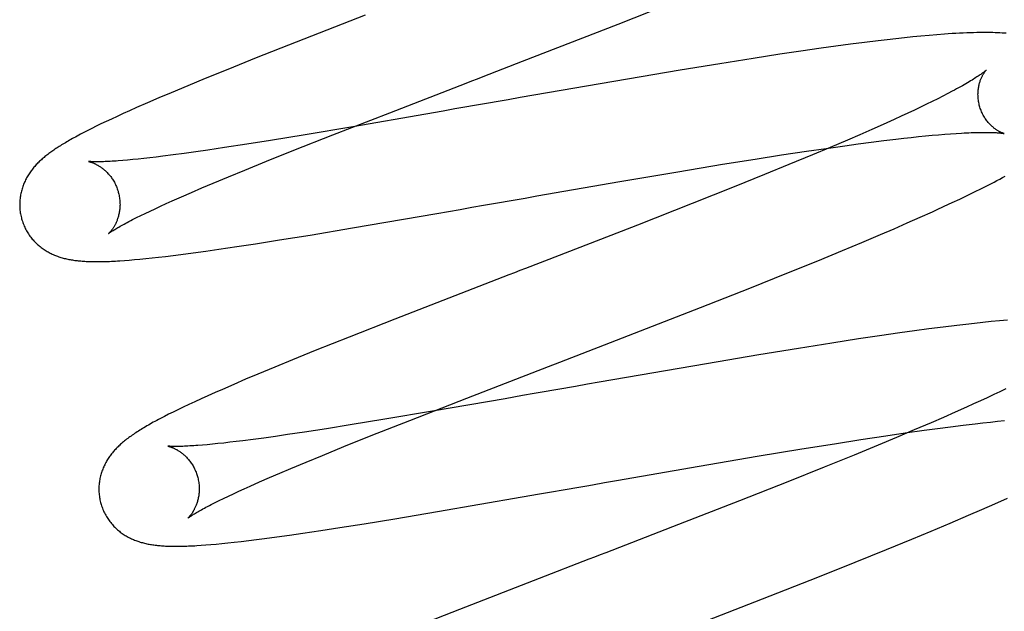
# Model space of a CAD drawing. Header units: inches. Extents: x 0 to 215, y 0 to 139.
# Tile 16 of 111: x 103.644 to 103.84, y 52.168 to 52.286. Entities that reach past the tile are written whole.
import ezdxf

# ---------------------------------------------------------------- set-up
doc = ezdxf.new("R2010")
doc.units = ezdxf.units.IN
doc.header["$LTSCALE"] = 11.804375
doc.header["$MEASUREMENT"] = 0
doc.linetypes.add('HIDDEN', pattern=[0.2, 0.1, -0.1])
doc.layers.add('DEFAULT_2', color=8, linetype='HIDDEN')

msp = doc.modelspace()

# ---------------------------------------------------------------- linework, layer by layer
at = {"layer": 'DEFAULT_2', "color": 8, "linetype": 'HIDDEN'}
for p, q in [((103.65239, 56.25888), (103.65239, 50.75838)), ((103.76333, 52.28511), (103.77318, 52.289)), ((103.71286, 52.28687), (103.69914, 52.28152)), ((103.74426, 52.27768), (103.76333, 52.28511)), ((103.69914, 52.28152), (103.69117, 52.27836)), ((103.81514, 52.28178), (103.81241, 52.28145)), ((103.81692, 52.28199), (103.81514, 52.28178)), ((103.81866, 52.28219), (103.81692, 52.28199)), ((103.82037, 52.28238), (103.81866, 52.28219)), ((103.82204, 52.28255), (103.82037, 52.28238)), ((103.82367, 52.28271), (103.82204, 52.28255)), ((103.82528, 52.28285), (103.82367, 52.28271)), ((103.82684, 52.28298), (103.82528, 52.28285)), ((103.79971, 52.2797), (103.79555, 52.27908)), ((103.80376, 52.28029), (103.79971, 52.2797)), ((103.80672, 52.2807), (103.80376, 52.28029)), ((103.8096, 52.28108), (103.80672, 52.2807)), ((103.81241, 52.28145), (103.8096, 52.28108)), ((103.69117, 52.27836), (103.68548, 52.27608)), ((103.7902, 52.27826), (103.78358, 52.27721)), ((103.79555, 52.27908), (103.7902, 52.27826)), ((103.68548, 52.27608), (103.68096, 52.27424)), ((103.77564, 52.27591), (103.76515, 52.27415)), ((103.78358, 52.27721), (103.77564, 52.27591)), ((103.68096, 52.27424), (103.67751, 52.27281)), ((103.76515, 52.27415), (103.74376, 52.27044)), ((103.67751, 52.27281), (103.67419, 52.27142)), ((103.8299, 52.27171), (103.82899, 52.27123)), ((103.67177, 52.27039), (103.66946, 52.26939)), ((103.67419, 52.27142), (103.67177, 52.27039)), ((103.74138, 52.27003), (103.73901, 52.26961)), ((103.74376, 52.27044), (103.74138, 52.27003)), ((103.827, 52.27021), (103.82592, 52.26967)), ((103.82803, 52.27073), (103.827, 52.27021)), ((103.82899, 52.27123), (103.82803, 52.27073)), ((103.66592, 52.26783), (103.66464, 52.26725)), ((103.66728, 52.26844), (103.66592, 52.26783)), ((103.66946, 52.26939), (103.66728, 52.26844)), ((103.72844, 52.26776), (103.72498, 52.26715)), ((103.73077, 52.26817), (103.72844, 52.26776)), ((103.73312, 52.26858), (103.73077, 52.26817)), ((103.82235, 52.26795), (103.82106, 52.26734)), ((103.82359, 52.26854), (103.82235, 52.26795)), ((103.82478, 52.26911), (103.82359, 52.26854)), ((103.82592, 52.26967), (103.82478, 52.26911)), ((103.66228, 52.26616), (103.66122, 52.26566)), ((103.66342, 52.26669), (103.66228, 52.26616)), ((103.66464, 52.26725), (103.66342, 52.26669)), ((103.70643, 52.263), (103.71778, 52.26743)), ((103.72498, 52.26715), (103.71042, 52.26464)), ((103.81833, 52.26608), (103.81615, 52.2651)), ((103.81972, 52.26672), (103.81833, 52.26608)), ((103.82106, 52.26734), (103.81972, 52.26672)), ((103.65759, 52.26388), (103.65682, 52.26349)), ((103.65841, 52.2643), (103.65759, 52.26388)), ((103.65928, 52.26473), (103.65841, 52.2643)), ((103.66022, 52.26518), (103.65928, 52.26473)), ((103.66122, 52.26566), (103.66022, 52.26518)), ((103.71042, 52.26464), (103.70094, 52.26303)), ((103.81388, 52.26408), (103.8115, 52.26304)), ((103.81615, 52.2651), (103.81388, 52.26408)), ((103.65611, 52.26312), (103.65544, 52.26276)), ((103.65682, 52.26349), (103.65611, 52.26312)), ((103.694, 52.2619), (103.68931, 52.26115)), ((103.70094, 52.26303), (103.694, 52.2619)), ((103.69868, 52.25993), (103.70643, 52.263)), ((103.80903, 52.26197), (103.8056, 52.26051)), ((103.8115, 52.26304), (103.80903, 52.26197)), ((103.81377, 52.26156), (103.81628, 52.26187)), ((103.81628, 52.26187), (103.81868, 52.26216)), ((103.81868, 52.26216), (103.82022, 52.26234)), ((103.82022, 52.26234), (103.82172, 52.2625)), ((103.82172, 52.2625), (103.82316, 52.26265)), ((103.82316, 52.26265), (103.82455, 52.26279)), ((103.82455, 52.26279), (103.82589, 52.26292)), ((103.82589, 52.26292), (103.82718, 52.26304)), ((103.82718, 52.26304), (103.82841, 52.26314)), ((103.82841, 52.26314), (103.82958, 52.26323)), ((103.82958, 52.26323), (103.8307, 52.2633)), ((103.68151, 52.25997), (103.6791, 52.25962)), ((103.68487, 52.26047), (103.68151, 52.25997)), ((103.68931, 52.26115), (103.68487, 52.26047)), ((103.69321, 52.25773), (103.69868, 52.25993)), ((103.80087, 52.25975), (103.80475, 52.26032)), ((103.8056, 52.26051), (103.80202, 52.259)), ((103.80475, 52.26032), (103.80848, 52.26085)), ((103.80848, 52.26085), (103.81117, 52.26121)), ((103.81117, 52.26121), (103.81377, 52.26156)), ((103.66553, 52.25797), (103.66456, 52.25789)), ((103.66655, 52.25807), (103.66553, 52.25797)), ((103.66764, 52.25818), (103.66655, 52.25807)), ((103.66878, 52.2583), (103.66764, 52.25818)), ((103.66998, 52.25843), (103.66878, 52.2583)), ((103.67124, 52.25858), (103.66998, 52.25843)), ((103.67256, 52.25874), (103.67124, 52.25858)), ((103.67462, 52.25901), (103.67256, 52.25874)), ((103.67681, 52.2593), (103.67462, 52.25901)), ((103.6791, 52.25962), (103.67681, 52.2593)), ((103.78413, 52.25714), (103.79062, 52.25818)), ((103.79062, 52.25818), (103.79584, 52.25899)), ((103.79584, 52.25899), (103.80087, 52.25975)), ((103.80202, 52.259), (103.79736, 52.25707)), ((103.68564, 52.25464), (103.68891, 52.25598)), ((103.68891, 52.25598), (103.69321, 52.25773)), ((103.77518, 52.25566), (103.78413, 52.25714)), ((103.79736, 52.25707), (103.7925, 52.25508)), ((103.68255, 52.25334), (103.68564, 52.25464)), ((103.76363, 52.25369), (103.77518, 52.25566)), ((103.7925, 52.25508), (103.78645, 52.25263)), ((103.67825, 52.25151), (103.68035, 52.25241)), ((103.68035, 52.25241), (103.68255, 52.25334)), ((103.74711, 52.25082), (103.76363, 52.25369)), ((103.78645, 52.25263), (103.77805, 52.24929)), ((103.83434, 52.25163), (103.83572, 52.25232)), ((103.83572, 52.25232), (103.83703, 52.25298)), ((103.83703, 52.25298), (103.83824, 52.2536)), ((103.6744, 52.24982), (103.67627, 52.25064)), ((103.67627, 52.25064), (103.67825, 52.25151)), ((103.74238, 52.25), (103.74474, 52.25041)), ((103.74474, 52.25041), (103.74711, 52.25082)), ((103.82987, 52.24948), (103.83139, 52.2502)), ((103.83139, 52.2502), (103.83289, 52.25092)), ((103.83289, 52.25092), (103.83434, 52.25163)), ((103.67, 52.2478), (103.67102, 52.24827)), ((103.67102, 52.24827), (103.67209, 52.24877)), ((103.67209, 52.24877), (103.67321, 52.24928)), ((103.67321, 52.24928), (103.6744, 52.24982)), ((103.72718, 52.24733), (103.73181, 52.24814)), ((103.73181, 52.24814), (103.73415, 52.24855)), ((103.73415, 52.24855), (103.73649, 52.24896)), ((103.77805, 52.24929), (103.76718, 52.24502)), ((103.82832, 52.24876), (103.82987, 52.24948)), ((103.66652, 52.24609), (103.6673, 52.24649)), ((103.6673, 52.24649), (103.66814, 52.2469)), ((103.66814, 52.2469), (103.66904, 52.24734)), ((103.66904, 52.24734), (103.67, 52.2478)), ((103.71036, 52.24443), (103.72718, 52.24733)), ((103.82093, 52.24544), (103.82348, 52.24657)), ((103.82348, 52.24657), (103.82594, 52.24767)), ((103.70189, 52.24302), (103.71036, 52.24443)), ((103.76718, 52.24502), (103.75157, 52.23895)), ((103.81559, 52.24313), (103.8183, 52.24429)), ((103.8183, 52.24429), (103.82093, 52.24544)), ((103.69583, 52.24203), (103.70189, 52.24302)), ((103.81188, 52.24155), (103.81559, 52.24313)), ((103.68369, 52.24017), (103.68727, 52.2407)), ((103.68727, 52.2407), (103.69099, 52.24127)), ((103.69099, 52.24127), (103.69583, 52.24203)), ((103.80804, 52.23995), (103.81188, 52.24155)), ((103.66799, 52.23821), (103.66915, 52.23832)), ((103.66915, 52.23832), (103.67039, 52.23845)), ((103.67039, 52.23845), (103.67171, 52.2386)), ((103.67171, 52.2386), (103.67311, 52.23876)), ((103.67311, 52.23876), (103.67458, 52.23894)), ((103.67458, 52.23894), (103.67613, 52.23913)), ((103.67613, 52.23913), (103.67857, 52.23945)), ((103.67857, 52.23945), (103.6811, 52.2398)), ((103.6811, 52.2398), (103.68369, 52.24017)), ((103.80309, 52.2379), (103.80804, 52.23995)), ((103.6649, 52.23795), (103.66586, 52.23802)), ((103.66586, 52.23802), (103.66689, 52.23811)), ((103.66689, 52.23811), (103.66799, 52.23821)), ((103.79694, 52.2354), (103.80309, 52.2379)), ((103.78953, 52.23243), (103.79694, 52.2354)), ((103.7797, 52.22855), (103.78953, 52.23243)), ((103.76178, 52.22156), (103.7797, 52.22855)), ((103.71878, 52.22624), (103.70966, 52.22264)), ((103.82807, 52.22464), (103.82526, 52.22428)), ((103.8308, 52.22498), (103.82807, 52.22464)), ((103.83258, 52.22519), (103.8308, 52.22498)), ((103.83432, 52.22539), (103.83258, 52.22519)), ((103.83602, 52.22557), (103.83432, 52.22539)), ((103.83768, 52.22574), (103.83602, 52.22557)), ((103.83931, 52.2259), (103.83768, 52.22574)), ((103.84091, 52.22605), (103.83931, 52.2259)), ((103.70966, 52.22264), (103.70294, 52.21996)), ((103.81539, 52.22289), (103.81123, 52.22228)), ((103.81943, 52.22348), (103.81539, 52.22289)), ((103.82238, 52.22389), (103.81943, 52.22348)), ((103.82526, 52.22428), (103.82238, 52.22389)), ((103.80589, 52.22145), (103.79928, 52.2204)), ((103.81123, 52.22228), (103.80589, 52.22145)), ((103.70294, 52.21996), (103.69837, 52.2181)), ((103.79136, 52.21911), (103.78089, 52.21735)), ((103.79928, 52.2204), (103.79136, 52.21911)), ((103.69837, 52.2181), (103.69485, 52.21666)), ((103.73311, 52.21046), (103.74945, 52.21679)), ((103.78089, 52.21735), (103.75955, 52.21365)), ((103.69148, 52.21526), (103.68905, 52.21423)), ((103.69485, 52.21666), (103.69148, 52.21526)), ((103.68669, 52.21322), (103.68441, 52.21223)), ((103.68905, 52.21423), (103.68669, 52.21322)), ((103.75718, 52.21324), (103.75481, 52.21282)), ((103.75955, 52.21365), (103.75718, 52.21324)), ((103.68154, 52.21096), (103.6802, 52.21035)), ((103.68295, 52.21159), (103.68154, 52.21096)), ((103.68441, 52.21223), (103.68295, 52.21159)), ((103.74427, 52.21098), (103.74081, 52.21037)), ((103.74659, 52.21138), (103.74427, 52.21098)), ((103.74893, 52.21179), (103.74659, 52.21138)), ((103.83818, 52.21117), (103.83689, 52.21057)), ((103.83942, 52.21176), (103.83818, 52.21117)), ((103.84061, 52.21234), (103.83942, 52.21176)), ((103.67772, 52.20921), (103.67659, 52.20867)), ((103.67892, 52.20977), (103.67772, 52.20921)), ((103.6802, 52.21035), (103.67892, 52.20977)), ((103.7218, 52.20604), (103.73311, 52.21046)), ((103.74081, 52.21037), (103.72628, 52.20786)), ((103.83417, 52.20931), (103.83273, 52.20866)), ((103.83556, 52.20995), (103.83417, 52.20931)), ((103.83689, 52.21057), (103.83556, 52.20995)), ((103.67369, 52.20725), (103.67286, 52.20682)), ((103.67459, 52.2077), (103.67369, 52.20725)), ((103.67555, 52.20817), (103.67459, 52.2077)), ((103.67659, 52.20867), (103.67555, 52.20817)), ((103.72628, 52.20786), (103.71682, 52.20626)), ((103.8305, 52.20766), (103.82816, 52.20663)), ((103.83273, 52.20866), (103.8305, 52.20766)), ((103.67286, 52.20682), (103.67207, 52.20642)), ((103.70989, 52.20512), (103.7052, 52.20438)), ((103.71682, 52.20626), (103.70989, 52.20512)), ((103.71409, 52.20299), (103.7218, 52.20604)), ((103.82573, 52.20557), (103.82234, 52.20412)), ((103.82816, 52.20663), (103.82573, 52.20557)), ((103.82957, 52.20476), (103.83207, 52.20508)), ((103.83207, 52.20508), (103.83447, 52.20537)), ((103.83447, 52.20537), (103.83601, 52.20555)), ((103.83601, 52.20555), (103.83751, 52.20571)), ((103.83751, 52.20571), (103.83895, 52.20586)), ((103.83895, 52.20586), (103.84034, 52.206)), ((103.69741, 52.20319), (103.69501, 52.20284)), ((103.70077, 52.20369), (103.69741, 52.20319)), ((103.7052, 52.20438), (103.70077, 52.20369)), ((103.70865, 52.2008), (103.71409, 52.20299)), ((103.81165, 52.2022), (103.81668, 52.20297)), ((103.81668, 52.20297), (103.82055, 52.20353)), ((103.82234, 52.20412), (103.81881, 52.20263)), ((103.82055, 52.20353), (103.82428, 52.20406)), ((103.82428, 52.20406), (103.82697, 52.20442)), ((103.82697, 52.20442), (103.82957, 52.20476)), ((103.68141, 52.20119), (103.68045, 52.20111)), ((103.68244, 52.20129), (103.68141, 52.20119)), ((103.68353, 52.2014), (103.68244, 52.20129)), ((103.68468, 52.20152), (103.68353, 52.2014)), ((103.68588, 52.20166), (103.68468, 52.20152)), ((103.68714, 52.2018), (103.68588, 52.20166)), ((103.68846, 52.20197), (103.68714, 52.2018)), ((103.69053, 52.20223), (103.68846, 52.20197)), ((103.69271, 52.20252), (103.69053, 52.20223)), ((103.69501, 52.20284), (103.69271, 52.20252)), ((103.79995, 52.20035), (103.80643, 52.20139)), ((103.80643, 52.20139), (103.81165, 52.2022)), ((103.81513, 52.20109), (103.81036, 52.19913)), ((103.81881, 52.20263), (103.81513, 52.20109)), ((103.70112, 52.19772), (103.70437, 52.19906)), ((103.70437, 52.19906), (103.70865, 52.2008)), ((103.791, 52.19887), (103.79995, 52.20035)), ((103.81036, 52.19913), (103.80439, 52.19671)), ((103.69805, 52.19643), (103.70112, 52.19772)), ((103.77946, 52.19691), (103.791, 52.19887)), ((103.69378, 52.19461), (103.69586, 52.1955)), ((103.69586, 52.1955), (103.69805, 52.19643)), ((103.76295, 52.19404), (103.77946, 52.19691)), ((103.80439, 52.19671), (103.79715, 52.19381)), ((103.68996, 52.19292), (103.69182, 52.19375)), ((103.69182, 52.19375), (103.69378, 52.19461)), ((103.75822, 52.19321), (103.76059, 52.19363)), ((103.76059, 52.19363), (103.76295, 52.19404)), ((103.79715, 52.19381), (103.7875, 52.19)), ((103.68561, 52.19092), (103.68661, 52.19139)), ((103.68661, 52.19139), (103.68768, 52.19189)), ((103.68768, 52.19189), (103.68879, 52.1924)), ((103.68879, 52.1924), (103.68996, 52.19292)), ((103.74418, 52.19076), (103.74766, 52.19136)), ((103.74766, 52.19136), (103.75, 52.19177)), ((103.75, 52.19177), (103.75234, 52.19218)), ((103.68218, 52.18923), (103.68295, 52.18962)), ((103.68295, 52.18962), (103.68378, 52.19003)), ((103.68378, 52.19003), (103.68466, 52.19047)), ((103.68466, 52.19047), (103.68561, 52.19092)), ((103.7273, 52.18784), (103.74418, 52.19076)), ((103.7875, 52.19), (103.77536, 52.18526)), ((103.83583, 52.18826), (103.83841, 52.1894)), ((103.83841, 52.1894), (103.84092, 52.19051)), ((103.71879, 52.18641), (103.7273, 52.18784)), ((103.83317, 52.18711), (103.83583, 52.18826)), ((103.7078, 52.18464), (103.71268, 52.18541)), ((103.71268, 52.18541), (103.71879, 52.18641)), ((103.82573, 52.18395), (103.82952, 52.18554)), ((103.82952, 52.18554), (103.83317, 52.18711)), ((103.69781, 52.18314), (103.70043, 52.18352)), ((103.70043, 52.18352), (103.70405, 52.18406)), ((103.70405, 52.18406), (103.7078, 52.18464)), ((103.82183, 52.18233), (103.82573, 52.18395)), ((103.68317, 52.18136), (103.6843, 52.18147)), ((103.6843, 52.18147), (103.6855, 52.18159)), ((103.6855, 52.18159), (103.68679, 52.18173)), ((103.68679, 52.18173), (103.68817, 52.18188)), ((103.68817, 52.18188), (103.68966, 52.18206)), ((103.68966, 52.18206), (103.69123, 52.18225)), ((103.69123, 52.18225), (103.69283, 52.18246)), ((103.69283, 52.18246), (103.69528, 52.18279)), ((103.69528, 52.18279), (103.69781, 52.18314)), ((103.81681, 52.18026), (103.82183, 52.18233)), ((103.6802, 52.18112), (103.68114, 52.18119)), ((103.68114, 52.18119), (103.68212, 52.18127)), ((103.68212, 52.18127), (103.68317, 52.18136)), ((103.81058, 52.17775), (103.81681, 52.18026)), ((103.80309, 52.17475), (103.81058, 52.17775)), ((103.74756, 52.1745), (103.73167, 52.16831)), ((103.79208, 52.17042), (103.80309, 52.17475)), ((103.73167, 52.16831), (103.72369, 52.16515))]:
    msp.add_line(p, q, dxfattribs=at)
for points in [[(103.84067, 52.28327), (103.84025, 52.2833), (103.83982, 52.28333), (103.83938, 52.28335), (103.83893, 52.28338), (103.83846, 52.28339), (103.83798, 52.28341), (103.83749, 52.28341), (103.83698, 52.28342), (103.83646, 52.28342), (103.83593, 52.28342), (103.83537, 52.28342), (103.83478, 52.28341), (103.83416, 52.28339), (103.83351, 52.28337), (103.83282, 52.28335), (103.8321, 52.28332), (103.83136, 52.28328), (103.83062, 52.28324), (103.82987, 52.2832), (103.82912, 52.28315), (103.82837, 52.2831), (103.82684, 52.28298)], [(103.71778, 52.26743), (103.73304, 52.27334), (103.73416, 52.27377), (103.73527, 52.27421), (103.73639, 52.27464), (103.74426, 52.27768)], [(103.83669, 52.27594), (103.83669, 52.27593), (103.83667, 52.27592), (103.83665, 52.2759), (103.83662, 52.27587), (103.83658, 52.27584), (103.83653, 52.27579), (103.83647, 52.27574), (103.8364, 52.27569), (103.83632, 52.27562), (103.83623, 52.27555), (103.83612, 52.27547), (103.83601, 52.27539), (103.83588, 52.27529), (103.83574, 52.27519), (103.83559, 52.27508), (103.83542, 52.27497), (103.83524, 52.27484), (103.83504, 52.27471), (103.83483, 52.27457), (103.83461, 52.27443), (103.83437, 52.27428), (103.83412, 52.27412), (103.83385, 52.27395), (103.83356, 52.27378), (103.83327, 52.2736), (103.83295, 52.27341), (103.83262, 52.27322), (103.83228, 52.27302), (103.83192, 52.27282), (103.83155, 52.27261), (103.83116, 52.27239), (103.83076, 52.27217), (103.83034, 52.27195), (103.8299, 52.27171)], [(103.83535, 52.26875), (103.8353, 52.26896), (103.83524, 52.2692), (103.83519, 52.26944), (103.83515, 52.26968), (103.83511, 52.26993), (103.83508, 52.27017), (103.83506, 52.27041), (103.83505, 52.27064), (103.83504, 52.27088), (103.83503, 52.27111), (103.83504, 52.27134), (103.83505, 52.27156), (103.83506, 52.27178), (103.83508, 52.27199), (103.83511, 52.2722), (103.83514, 52.27241), (103.83517, 52.27261), (103.83521, 52.2728), (103.83525, 52.27298), (103.8353, 52.27316), (103.83534, 52.27334), (103.83539, 52.27351), (103.83544, 52.27367), (103.8355, 52.27383), (103.83555, 52.27398), (103.83561, 52.27412), (103.83566, 52.27426), (103.83572, 52.27439), (103.83578, 52.27452), (103.83584, 52.27464), (103.8359, 52.27476), (103.83595, 52.27487), (103.83601, 52.27498), (103.83607, 52.27508), (103.83613, 52.27517), (103.83618, 52.27526), (103.83624, 52.27534), (103.83629, 52.27542), (103.83634, 52.2755), (103.83639, 52.27557), (103.83643, 52.27563), (103.83648, 52.27569), (103.83652, 52.27574), (103.83656, 52.27578), (103.83659, 52.27582), (103.83662, 52.27586), (103.83664, 52.27589), (103.83666, 52.27591), (103.83668, 52.27593), (103.83669, 52.27594), (103.8367, 52.27594)], [(103.73901, 52.26961), (103.73783, 52.2694), (103.73665, 52.2692), (103.73547, 52.26899), (103.73429, 52.26878), (103.73312, 52.26858)], [(103.84019, 52.26328), (103.84021, 52.26328), (103.84022, 52.26328), (103.84021, 52.26328), (103.8402, 52.26328), (103.84017, 52.26329), (103.84015, 52.2633), (103.84011, 52.26331), (103.84007, 52.26332), (103.84002, 52.26334), (103.83996, 52.26336), (103.8399, 52.26338), (103.83983, 52.26341), (103.83976, 52.26344), (103.83968, 52.26347), (103.8396, 52.26351), (103.83952, 52.26355), (103.83943, 52.2636), (103.83933, 52.26364), (103.83923, 52.2637), (103.83913, 52.26375), (103.83903, 52.26381), (103.83892, 52.26388), (103.83881, 52.26395), (103.8387, 52.26402), (103.83858, 52.2641), (103.83847, 52.26419), (103.83834, 52.26428), (103.83822, 52.26437), (103.8381, 52.26447), (103.83797, 52.26458), (103.83784, 52.26469), (103.83771, 52.26481), (103.83758, 52.26493), (103.83745, 52.26507), (103.83732, 52.2652), (103.83719, 52.26535), (103.83706, 52.2655), (103.83693, 52.26566), (103.8368, 52.26583), (103.83667, 52.266), (103.83654, 52.26618), (103.83642, 52.26637), (103.8363, 52.26656), (103.83618, 52.26676), (103.83607, 52.26697), (103.83596, 52.26718), (103.83585, 52.26739), (103.83575, 52.26761), (103.83566, 52.26784), (103.83557, 52.26807), (103.83549, 52.2683), (103.83541, 52.26854), (103.83535, 52.26875)], [(103.65544, 52.26276), (103.65512, 52.26258), (103.65481, 52.26241), (103.65451, 52.26225), (103.65421, 52.26208), (103.65393, 52.26192), (103.65365, 52.26176), (103.65338, 52.26161), (103.65312, 52.26145), (103.65287, 52.2613), (103.65262, 52.26115), (103.65237, 52.261), (103.65214, 52.26085), (103.6519, 52.26071), (103.65167, 52.26056), (103.65145, 52.26041), (103.65123, 52.26027), (103.65101, 52.26013), (103.6508, 52.25998), (103.6506, 52.25984), (103.65039, 52.25969), (103.65019, 52.25955), (103.64999, 52.2594), (103.6498, 52.25926), (103.6496, 52.25911), (103.64942, 52.25897), (103.64923, 52.25882), (103.64904, 52.25867), (103.64886, 52.25852), (103.64868, 52.25836), (103.6485, 52.25821), (103.64833, 52.25805), (103.64816, 52.2579), (103.64798, 52.25773), (103.64782, 52.25757), (103.64765, 52.25741), (103.64749, 52.25724), (103.64732, 52.25707), (103.64717, 52.25689), (103.64701, 52.25672), (103.64686, 52.25654), (103.64671, 52.25636), (103.64656, 52.25618), (103.64642, 52.25599), (103.64628, 52.25581), (103.64614, 52.25562), (103.64601, 52.25543), (103.64588, 52.25524), (103.64576, 52.25504), (103.64563, 52.25484), (103.64552, 52.25464), (103.6454, 52.25443), (103.64529, 52.25422), (103.64518, 52.25401), (103.64508, 52.25379), (103.64498, 52.25358), (103.64488, 52.25336), (103.64479, 52.25314), (103.64471, 52.25292), (103.64463, 52.25269), (103.64455, 52.25247), (103.64448, 52.25223), (103.64441, 52.252), (103.64435, 52.25176), (103.64429, 52.25153), (103.64424, 52.25128), (103.64419, 52.25104), (103.64415, 52.25079), (103.64411, 52.25055), (103.64408, 52.2503), (103.64405, 52.25004), (103.64404, 52.24979), (103.64402, 52.24954), (103.64401, 52.24928), (103.64401, 52.24902), (103.64402, 52.24876), (103.64403, 52.24851), (103.64405, 52.24825), (103.64407, 52.24799), (103.6441, 52.24773), (103.64414, 52.24747), (103.64418, 52.24722), (103.64423, 52.24696), (103.64428, 52.24671), (103.64434, 52.24645), (103.6444, 52.24624)], [(103.8307, 52.2633), (103.83176, 52.26337), (103.83226, 52.26339), (103.83275, 52.26342), (103.83323, 52.26344), (103.83368, 52.26346), (103.83413, 52.26347), (103.83455, 52.26349), (103.83496, 52.2635), (103.83536, 52.26351), (103.83574, 52.26351), (103.8361, 52.26351), (103.83645, 52.26351), (103.83678, 52.26351), (103.83709, 52.26351), (103.83739, 52.2635), (103.83767, 52.2635), (103.83794, 52.26349), (103.83819, 52.26348), (103.83842, 52.26347), (103.83864, 52.26345), (103.83884, 52.26344), (103.83903, 52.26343), (103.8392, 52.26341), (103.83935, 52.2634), (103.8395, 52.26338), (103.83962, 52.26337), (103.83974, 52.26335), (103.83984, 52.26334), (103.83993, 52.26333), (103.84, 52.26332), (103.84006, 52.26331), (103.84011, 52.2633), (103.84015, 52.26329), (103.84018, 52.26328), (103.84019, 52.26328)], [(103.66456, 52.25789), (103.66366, 52.25782), (103.66324, 52.25779), (103.66283, 52.25776), (103.66243, 52.25773), (103.66205, 52.25771), (103.66169, 52.25769), (103.66134, 52.25768), (103.66102, 52.25766), (103.66071, 52.25765), (103.66042, 52.25764), (103.66015, 52.25764), (103.65989, 52.25763), (103.65965, 52.25763), (103.65943, 52.25763), (103.65922, 52.25763), (103.65903, 52.25763), (103.65885, 52.25763), (103.65869, 52.25764), (103.65854, 52.25764), (103.65841, 52.25765), (103.65829, 52.25765), (103.65818, 52.25766), (103.65808, 52.25766), (103.658, 52.25767), (103.65793, 52.25768), (103.65787, 52.25768), (103.65782, 52.25769), (103.65778, 52.25769), (103.65775, 52.2577), (103.65773, 52.2577), (103.65772, 52.2577)], [(103.65772, 52.2577), (103.65772, 52.2577), (103.65772, 52.2577), (103.65774, 52.2577), (103.65776, 52.25769), (103.65779, 52.25769), (103.65782, 52.25768), (103.65786, 52.25767), (103.65791, 52.25766), (103.65796, 52.25764), (103.65802, 52.25763), (103.65809, 52.25761), (103.65815, 52.25759), (103.65823, 52.25757), (103.65831, 52.25754), (103.65839, 52.25751), (103.65848, 52.25748), (103.65857, 52.25744), (103.65866, 52.25741), (103.65876, 52.25737), (103.65886, 52.25732), (103.65896, 52.25728), (103.65906, 52.25723), (103.65917, 52.25718), (103.65928, 52.25712), (103.6594, 52.25706), (103.65951, 52.25699), (103.65963, 52.25693), (103.65975, 52.25685), (103.65987, 52.25678), (103.66, 52.2567), (103.66013, 52.25661), (103.66026, 52.25652), (103.66039, 52.25642), (103.66052, 52.25632), (103.66066, 52.25622), (103.66079, 52.25611), (103.66092, 52.25599), (103.66106, 52.25587), (103.6612, 52.25574), (103.66134, 52.25561), (103.66147, 52.25547), (103.66161, 52.25532), (103.66175, 52.25517), (103.66188, 52.25501), (103.66202, 52.25485), (103.66215, 52.25468), (103.66228, 52.2545), (103.6624, 52.25432), (103.66253, 52.25414), (103.66265, 52.25394), (103.66277, 52.25375), (103.66288, 52.25355), (103.66299, 52.25334), (103.66309, 52.25313), (103.66319, 52.25292), (103.66329, 52.2527), (103.66338, 52.25248), (103.66346, 52.25226), (103.66354, 52.25203), (103.66361, 52.2518), (103.66367, 52.2516)], [(103.83824, 52.2536), (103.83882, 52.25391), (103.83937, 52.2542), (103.83991, 52.25449), (103.84043, 52.25477)], [(103.66367, 52.2516), (103.66372, 52.2514), (103.66378, 52.25117), (103.66383, 52.25093), (103.66387, 52.2507), (103.66391, 52.25046), (103.66394, 52.25023), (103.66397, 52.24999), (103.66398, 52.24976), (103.664, 52.24953), (103.664, 52.2493), (103.66401, 52.24907), (103.664, 52.24885), (103.66399, 52.24862), (103.66397, 52.2484), (103.66395, 52.24819), (103.66393, 52.24797), (103.6639, 52.24776), (103.66386, 52.24756), (103.66383, 52.24736), (103.66378, 52.24716), (103.66374, 52.24697), (103.66369, 52.24678), (103.66364, 52.2466), (103.66359, 52.24643), (103.66353, 52.24626), (103.66347, 52.2461), (103.66341, 52.24594), (103.66335, 52.24578), (103.66329, 52.24563), (103.66322, 52.24549), (103.66316, 52.24535), (103.66309, 52.24521), (103.66303, 52.24508), (103.66296, 52.24496), (103.6629, 52.24484), (103.66283, 52.24472), (103.66276, 52.24461), (103.6627, 52.24451), (103.66263, 52.24441), (103.66257, 52.24431), (103.6625, 52.24422), (103.66244, 52.24413), (103.66238, 52.24404), (103.66232, 52.24396), (103.66226, 52.24389), (103.6622, 52.24382), (103.66214, 52.24375), (103.66209, 52.24369), (103.66204, 52.24363), (103.66199, 52.24357), (103.66195, 52.24353), (103.6619, 52.24348), (103.66187, 52.24344), (103.66183, 52.24341), (103.6618, 52.24338), (103.66177, 52.24335), (103.66175, 52.24333), (103.66174, 52.24332), (103.66172, 52.24331), (103.66172, 52.24331)], [(103.73649, 52.24896), (103.73766, 52.24917), (103.73884, 52.24938), (103.74002, 52.24958), (103.7412, 52.24979), (103.74238, 52.25)], [(103.82594, 52.24767), (103.82674, 52.24804), (103.82832, 52.24876)], [(103.6444, 52.24624), (103.64446, 52.24603), (103.64454, 52.24578), (103.64462, 52.24554), (103.64471, 52.24529), (103.64481, 52.24505), (103.64491, 52.24481), (103.64502, 52.24458), (103.64513, 52.24435), (103.64525, 52.24412), (103.64537, 52.24389), (103.6455, 52.24367), (103.64563, 52.24345), (103.64577, 52.24323), (103.64591, 52.24302), (103.64606, 52.24282), (103.64621, 52.24261), (103.64637, 52.24242), (103.64653, 52.24222), (103.64669, 52.24203), (103.64685, 52.24185), (103.64702, 52.24167), (103.64719, 52.2415), (103.64737, 52.24133), (103.64755, 52.24116), (103.64773, 52.241), (103.64791, 52.24085), (103.64809, 52.2407), (103.64828, 52.24055), (103.64847, 52.24041), (103.64866, 52.24027), (103.64886, 52.24014), (103.64906, 52.24001), (103.64926, 52.23988), (103.64946, 52.23976), (103.64967, 52.23964), (103.64987, 52.23953), (103.65008, 52.23942), (103.65029, 52.23932), (103.6505, 52.23922), (103.65071, 52.23912), (103.65092, 52.23903), (103.65113, 52.23894), (103.65135, 52.23886), (103.65157, 52.23878), (103.65179, 52.2387), (103.65201, 52.23863), (103.65223, 52.23856), (103.65246, 52.23849), (103.65268, 52.23843), (103.65291, 52.23837), (103.65314, 52.23831), (103.65336, 52.23826), (103.65359, 52.23821), (103.65382, 52.23816), (103.65405, 52.23812), (103.65428, 52.23808), (103.65451, 52.23804), (103.65475, 52.238), (103.65498, 52.23797), (103.65522, 52.23794), (103.65546, 52.23791), (103.6557, 52.23788), (103.65595, 52.23786), (103.6562, 52.23784), (103.65646, 52.23782), (103.65672, 52.2378), (103.65698, 52.23778), (103.65726, 52.23777), (103.65754, 52.23775), (103.65782, 52.23774), (103.65812, 52.23773), (103.65842, 52.23773), (103.65873, 52.23772), (103.65905, 52.23772), (103.65937, 52.23772), (103.6597, 52.23772), (103.66005, 52.23772), (103.6604, 52.23773), (103.66075, 52.23774), (103.66112, 52.23775), (103.6615, 52.23776), (103.66189, 52.23777), (103.66228, 52.23779), (103.66269, 52.23781), (103.66311, 52.23783), (103.66354, 52.23786), (103.66398, 52.23789), (103.6649, 52.23795)], [(103.66172, 52.24331), (103.66173, 52.24331), (103.66174, 52.24332), (103.66177, 52.24334), (103.6618, 52.24336), (103.66184, 52.24339), (103.66188, 52.24343), (103.66194, 52.24347), (103.66201, 52.24352), (103.66209, 52.24358), (103.66218, 52.24364), (103.66228, 52.24371), (103.6624, 52.24378), (103.66252, 52.24386), (103.66266, 52.24395), (103.66282, 52.24405), (103.66298, 52.24415), (103.66316, 52.24426), (103.66335, 52.24437), (103.66356, 52.2445), (103.66379, 52.24462), (103.66403, 52.24476), (103.66428, 52.2449), (103.66455, 52.24505), (103.66484, 52.24521), (103.66514, 52.24537), (103.66546, 52.24554), (103.6658, 52.24572), (103.66615, 52.2459), (103.66652, 52.24609)], [(103.75157, 52.23895), (103.74485, 52.23635), (103.74374, 52.23592), (103.74262, 52.23549), (103.74151, 52.23506), (103.71878, 52.22624)], [(103.74945, 52.21679), (103.75168, 52.21765), (103.76178, 52.22156)], [(103.75481, 52.21282), (103.75363, 52.21262), (103.75245, 52.21241), (103.75128, 52.2122), (103.7501, 52.212), (103.74893, 52.21179)], [(103.67207, 52.20642), (103.6717, 52.20622), (103.67134, 52.20602), (103.67098, 52.20583), (103.67064, 52.20565), (103.67031, 52.20546), (103.66999, 52.20528), (103.66967, 52.2051), (103.66936, 52.20492), (103.66906, 52.20475), (103.66877, 52.20458), (103.66849, 52.20441), (103.66821, 52.20424), (103.66794, 52.20407), (103.66767, 52.2039), (103.66741, 52.20374), (103.66716, 52.20357), (103.66691, 52.20341), (103.66667, 52.20324), (103.66644, 52.20308), (103.66621, 52.20292), (103.66598, 52.20276), (103.66576, 52.20259), (103.66554, 52.20243), (103.66533, 52.20227), (103.66512, 52.20211), (103.66491, 52.20194), (103.66471, 52.20178), (103.66452, 52.20161), (103.66433, 52.20145), (103.66414, 52.20128), (103.66396, 52.20112), (103.66378, 52.20095), (103.66361, 52.20078), (103.66344, 52.20061), (103.66327, 52.20044), (103.6631, 52.20026), (103.66294, 52.20009), (103.66278, 52.19991), (103.66263, 52.19973), (103.66248, 52.19955), (103.66233, 52.19936), (103.66219, 52.19918), (103.66205, 52.19899), (103.66192, 52.19881), (103.66179, 52.19861), (103.66166, 52.19842), (103.66153, 52.19822), (103.66141, 52.19802), (103.66129, 52.19782), (103.66118, 52.19761), (103.66106, 52.1974), (103.66096, 52.19719), (103.66086, 52.19698), (103.66076, 52.19676), (103.66066, 52.19654), (103.66057, 52.19632), (103.66049, 52.1961), (103.66041, 52.19588), (103.66033, 52.19565), (103.66026, 52.19542), (103.6602, 52.19519), (103.66013, 52.19495), (103.66008, 52.19472), (103.66002, 52.19447), (103.65998, 52.19423), (103.65994, 52.19399), (103.6599, 52.19374), (103.65987, 52.19349), (103.65984, 52.19324), (103.65982, 52.19298), (103.65981, 52.19273), (103.6598, 52.19248), (103.6598, 52.19222), (103.65981, 52.19196), (103.65982, 52.19171), (103.65984, 52.19145), (103.65986, 52.19119), (103.65989, 52.19094), (103.65993, 52.19068), (103.65997, 52.19042), (103.66002, 52.19017), (103.66007, 52.18991), (103.66014, 52.18966), (103.66019, 52.18945)], [(103.68045, 52.20111), (103.67954, 52.20103), (103.67911, 52.201), (103.6787, 52.20097), (103.6783, 52.20095), (103.67792, 52.20093), (103.67756, 52.20091), (103.67721, 52.20089), (103.67688, 52.20087), (103.67656, 52.20086), (103.67627, 52.20085), (103.67598, 52.20085), (103.67572, 52.20084), (103.67547, 52.20084), (103.67524, 52.20084), (103.67502, 52.20084), (103.67483, 52.20084), (103.67465, 52.20084), (103.67448, 52.20084), (103.67433, 52.20085), (103.67419, 52.20085), (103.67407, 52.20086), (103.67396, 52.20087), (103.67387, 52.20087), (103.67379, 52.20088), (103.67371, 52.20089), (103.67365, 52.20089), (103.6736, 52.2009), (103.67357, 52.2009), (103.67354, 52.2009), (103.67352, 52.20091), (103.67351, 52.20091)], [(103.67351, 52.20091), (103.67351, 52.20091), (103.67351, 52.20091), (103.67353, 52.2009), (103.67355, 52.2009), (103.67358, 52.20089), (103.67362, 52.20089), (103.67366, 52.20088), (103.67371, 52.20086), (103.67376, 52.20085), (103.67382, 52.20083), (103.67388, 52.20082), (103.67395, 52.20079), (103.67403, 52.20077), (103.67411, 52.20075), (103.67419, 52.20072), (103.67428, 52.20068), (103.67437, 52.20065), (103.67446, 52.20061), (103.67456, 52.20057), (103.67466, 52.20053), (103.67476, 52.20048), (103.67486, 52.20043), (103.67497, 52.20038), (103.67508, 52.20032), (103.6752, 52.20026), (103.67531, 52.2002), (103.67543, 52.20013), (103.67555, 52.20006), (103.67567, 52.19998), (103.6758, 52.1999), (103.67593, 52.19981), (103.67606, 52.19972), (103.67619, 52.19963), (103.67632, 52.19952), (103.67645, 52.19942), (103.67659, 52.19931), (103.67672, 52.19919), (103.67686, 52.19907), (103.677, 52.19894), (103.67713, 52.19881), (103.67727, 52.19867), (103.67741, 52.19852), (103.67754, 52.19837), (103.67768, 52.19821), (103.67781, 52.19805), (103.67794, 52.19788), (103.67807, 52.1977), (103.6782, 52.19752), (103.67832, 52.19734), (103.67844, 52.19715), (103.67856, 52.19695), (103.67867, 52.19675), (103.67878, 52.19655), (103.67888, 52.19634), (103.67898, 52.19613), (103.67908, 52.19591), (103.67917, 52.19569), (103.67925, 52.19547), (103.67933, 52.19524), (103.6794, 52.19501), (103.67946, 52.19481)], [(103.67946, 52.19481), (103.67951, 52.19461), (103.67957, 52.19438), (103.67962, 52.19415), (103.67966, 52.19391), (103.6797, 52.19367), (103.67973, 52.19344), (103.67976, 52.19321), (103.67978, 52.19297), (103.67979, 52.19274), (103.6798, 52.19251), (103.6798, 52.19228), (103.67979, 52.19205), (103.67978, 52.19183), (103.67977, 52.19161), (103.67975, 52.19139), (103.67972, 52.19118), (103.67969, 52.19097), (103.67966, 52.19077), (103.67962, 52.19057), (103.67958, 52.19037), (103.67953, 52.19018), (103.67948, 52.19), (103.67943, 52.18982), (103.67938, 52.18965), (103.67932, 52.18948), (103.67927, 52.18931), (103.67921, 52.18915), (103.67914, 52.189), (103.67908, 52.18885), (103.67902, 52.1887), (103.67895, 52.18856), (103.67889, 52.18843), (103.67882, 52.1883), (103.67876, 52.18817), (103.67869, 52.18806), (103.67862, 52.18794), (103.67856, 52.18783), (103.67849, 52.18772), (103.67843, 52.18762), (103.67836, 52.18752), (103.6783, 52.18743), (103.67824, 52.18734), (103.67817, 52.18726), (103.67811, 52.18718), (103.67805, 52.1871), (103.67799, 52.18703), (103.67794, 52.18696), (103.67788, 52.1869), (103.67783, 52.18684), (103.67778, 52.18679), (103.67774, 52.18674), (103.6777, 52.18669), (103.67766, 52.18665), (103.67762, 52.18662), (103.67759, 52.18659), (103.67756, 52.18656), (103.67754, 52.18654), (103.67753, 52.18653), (103.67751, 52.18652), (103.67751, 52.18651)], [(103.75234, 52.19218), (103.75351, 52.19239), (103.75469, 52.19259), (103.75587, 52.1928), (103.75704, 52.19301), (103.75822, 52.19321)], [(103.66019, 52.18945), (103.66025, 52.18924), (103.66033, 52.18899), (103.66042, 52.18875), (103.6605, 52.1885), (103.6606, 52.18826), (103.6607, 52.18802), (103.66081, 52.18779), (103.66092, 52.18756), (103.66104, 52.18733), (103.66116, 52.1871), (103.66129, 52.18688), (103.66142, 52.18666), (103.66156, 52.18644), (103.6617, 52.18623), (103.66185, 52.18603), (103.662, 52.18583), (103.66216, 52.18563), (103.66231, 52.18543), (103.66248, 52.18525), (103.66264, 52.18506), (103.66281, 52.18488), (103.66298, 52.18471), (103.66316, 52.18454), (103.66334, 52.18437), (103.66352, 52.18421), (103.6637, 52.18406), (103.66388, 52.18391), (103.66407, 52.18376), (103.66426, 52.18362), (103.66445, 52.18348), (103.66465, 52.18335), (103.66484, 52.18322), (103.66504, 52.18309), (103.66525, 52.18297), (103.66545, 52.18285), (103.66566, 52.18274), (103.66587, 52.18263), (103.66607, 52.18253), (103.66628, 52.18243), (103.66649, 52.18233), (103.66671, 52.18224), (103.66692, 52.18215), (103.66714, 52.18207), (103.66735, 52.18199), (103.66757, 52.18191), (103.66779, 52.18184), (103.66802, 52.18177), (103.66824, 52.1817), (103.66847, 52.18164), (103.66869, 52.18158), (103.66892, 52.18152), (103.66915, 52.18147), (103.66938, 52.18142), (103.66961, 52.18137), (103.66984, 52.18133), (103.67007, 52.18129), (103.6703, 52.18125), (103.67054, 52.18121), (103.67078, 52.18118), (103.67102, 52.18115), (103.67126, 52.18112), (103.6715, 52.18109), (103.67175, 52.18107), (103.672, 52.18105), (103.67226, 52.18102), (103.67252, 52.18101), (103.67279, 52.18099), (103.67306, 52.18097), (103.67334, 52.18096), (103.67363, 52.18095), (103.67392, 52.18094), (103.67423, 52.18093), (103.67453, 52.18093), (103.67485, 52.18093), (103.67517, 52.18093), (103.67551, 52.18093), (103.67585, 52.18093), (103.6762, 52.18094), (103.67655, 52.18095), (103.67692, 52.18096), (103.6773, 52.18097), (103.67768, 52.18098), (103.67808, 52.181), (103.67848, 52.18102), (103.6789, 52.18104), (103.67932, 52.18107), (103.6802, 52.18112)], [(103.67751, 52.18651), (103.67751, 52.18651), (103.67752, 52.18652), (103.67754, 52.18654), (103.67756, 52.18655), (103.6776, 52.18658), (103.67764, 52.18661), (103.67769, 52.18665), (103.67775, 52.1867), (103.67783, 52.18675), (103.67791, 52.18681), (103.67801, 52.18687), (103.67812, 52.18694), (103.67824, 52.18702), (103.67837, 52.18711), (103.67852, 52.1872), (103.67869, 52.18731), (103.67886, 52.18741), (103.67906, 52.18753), (103.67926, 52.18765), (103.67949, 52.18778), (103.67972, 52.18792), (103.67998, 52.18806), (103.68024, 52.18821), (103.68053, 52.18836), (103.68083, 52.18853), (103.68114, 52.18869), (103.68147, 52.18887), (103.68182, 52.18905), (103.68218, 52.18923)], [(103.77536, 52.18526), (103.76082, 52.17963), (103.75971, 52.1792), (103.75859, 52.17877), (103.75748, 52.17834), (103.74756, 52.1745)], [(103.76511, 52.15995), (103.76735, 52.16081), (103.79208, 52.17042)]]:
    msp.add_lwpolyline(points, dxfattribs=at)

doc.saveas('drawing.dxf')
